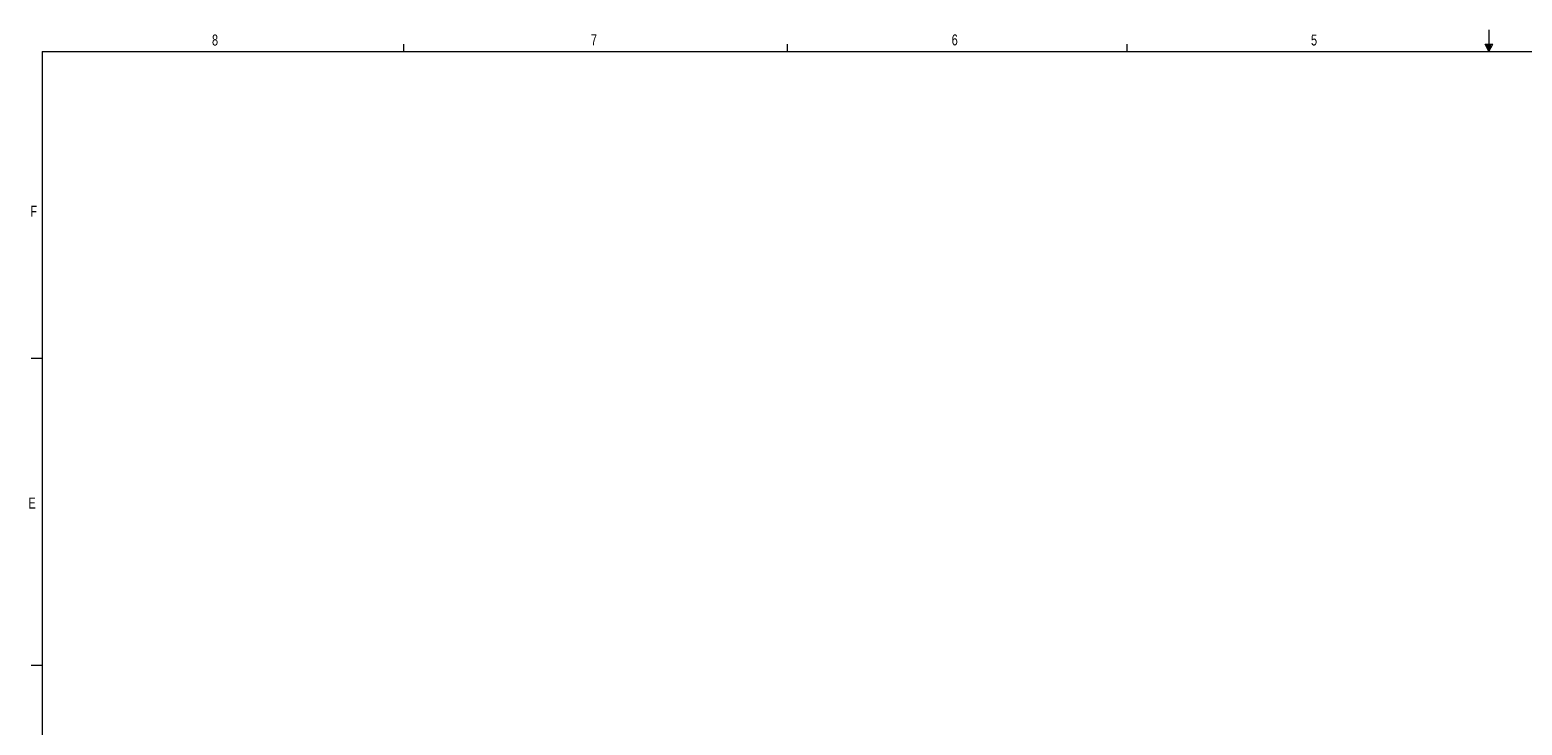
# Model space of a CAD drawing. Header units: inches. Extents: x 0.3 to 33.9, y 0.2 to 21.7.
# Tile 11 of 26: x 0.4 to 17.4, y 13.7 to 21.7. Entities that reach past the tile are written whole.
import ezdxf

# ---------------------------------------------------------------- set-up
doc = ezdxf.new("R2010")
doc.units = ezdxf.units.IN
doc.header["$MEASUREMENT"] = 0
doc.layers.add('SLD-0', color=7, linetype='Continuous', lineweight=15)
doc.styles.add('SLDTEXTSTYLE0', font='TXT', dxfattribs={"width": 0.75})

msp = doc.modelspace()

# ---------------------------------------------------------------- linework, layer by layer
at = {"layer": 'SLD-0'}
for p, q in [((17.02288, 21.6583), (17.02288, 21.4106)), ((4.64788, 21.4106), (4.64788, 21.4954)), ((9.02288, 21.4106), (9.02288, 21.4954)), ((12.89788, 21.4106), (12.89788, 21.4954)), ((16.9809, 21.49622), (17.067, 21.49622)), ((17.02288, 21.4106), (16.9809, 21.49622)), ((17.02288, 21.4106), (16.98907, 21.49622)), ((17.02288, 21.4106), (17.00855, 21.49622)), ((17.02288, 21.4106), (17.03583, 21.49622)), ((17.02288, 21.4106), (17.04596, 21.49622)), ((17.02288, 21.4106), (17.067, 21.49622)), ((0.52288, 21.4106), (33.52288, 21.4106)), ((0.52288, 21.4106), (0.52288, 0.4106)), ((0.52288, 17.9106), (0.39788, 17.9106)), ((0.52288, 14.4106), (0.39788, 14.4106))]:
    msp.add_line(p, q, dxfattribs=at)

# ---------------------------------------------------------------- texts
at = {"color": 7, "linetype": 'Continuous', "lineweight": 0, "char_height": 0.125, "attachment_point": 1, "style": 'SLDTEXTSTYLE0'}
for s, insert in [('8', (2.46034, 21.60475)), ('7', (6.78221, 21.60846)), ('6', (10.89654, 21.60661)), ('5', (14.99474, 21.60509)), ('F', (0.38867, 19.65338)), ('E', (0.366, 16.32533))]:
    msp.add_mtext(s, dxfattribs=dict(at, insert=insert))

doc.saveas('drawing.dxf')
